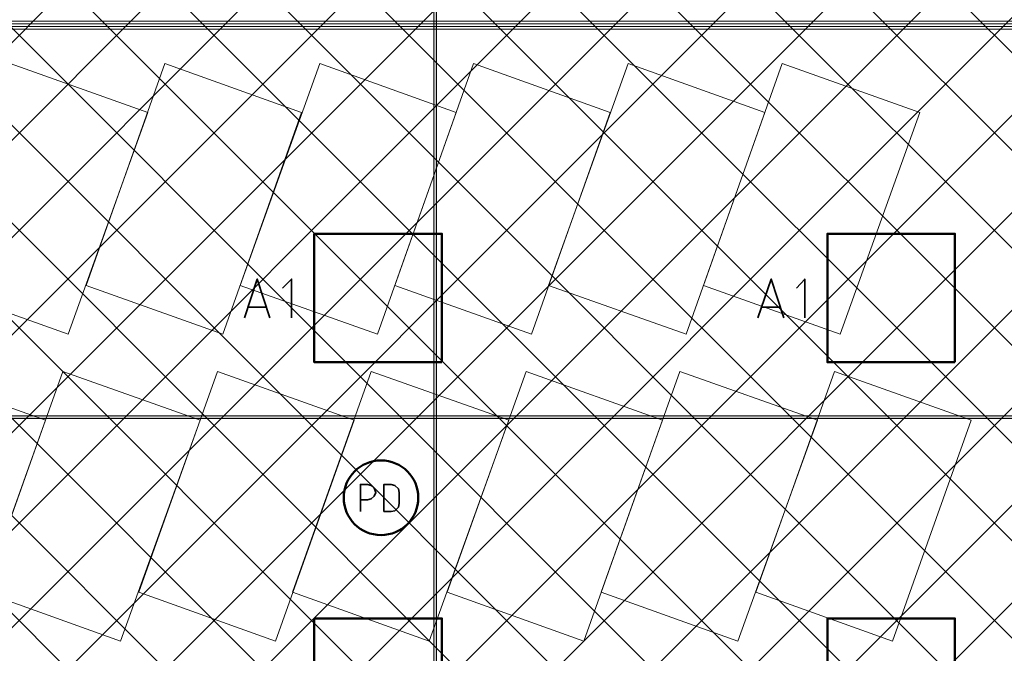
# Model space of a CAD drawing. Header units: millimetres. Extents: x 0.9 to 32.8, y 0.3 to 23.1.
# Tile 69 of 111: x 17.4 to 19.2, y 1.7 to 2.9. Entities that reach past the tile are written whole.
import ezdxf

# ---------------------------------------------------------------- set-up
doc = ezdxf.new("R2010")
doc.units = ezdxf.units.MM
doc.layers.add('PDF_Geometry', color=9, linetype='Continuous', true_color=0x808080)
doc.layers.add('PDF_Solid Fills', color=7, linetype='Continuous')

msp = doc.modelspace()

# ---------------------------------------------------------------- hatches: boundary and pattern name
h = msp.add_hatch()
h.set_pattern_fill('ANSI37', color=256, scale=0.04)
h.paths.add_polyline_path([(14.5873, 4.1666), (23.317, 4.1666), (23.317, 0.705), (14.5873, 0.705)])
at = {"layer": 'PDF_Solid Fills', "true_color": 0x808080, "transparency": 33554559}
msp.add_hatch(color=8, dxfattribs=at).paths.add_polyline_path([(28.2152, 2.1699), (28.2152, 2.1733), (1.3427, 2.1733), (1.3427, 2.1683), (28.2152, 2.1683)])

# ---------------------------------------------------------------- linework, layer by layer
at = {"layer": 'PDF_Geometry', "lineweight": 5}
msp.add_lwpolyline([(18.1905, 0.4266), (18.1905, 22.9359), (18.1905, 22.9143), (18.1855, 22.9143), (18.1855, 22.9359), (18.1855, 0.4266)], dxfattribs=at)
at = {"layer": 'PDF_Geometry', "lineweight": 18}
for points in [[(20.3971, 2.8949), (14.5689, 2.8949)], [(20.3971, 2.8899), (14.5689, 2.8899)], [(20.3971, 2.8849), (14.5689, 2.8849)]]:
    msp.add_lwpolyline(points, dxfattribs=at)
at = {"layer": 'PDF_Geometry', "color": 254, "lineweight": 18, "true_color": 0xdcdcdc}
msp.add_lwpolyline([(19.3154, 1.0366), (19.3154, 2.8999), (15.8622, 2.8999), (15.8622, 1.0366)], close=True, dxfattribs=at)
at = {"layer": 'PDF_Geometry', "lineweight": 18}
for points in [[(17.2605, 2.4132), (17.5122, 2.3233), (17.6588, 2.7316), (17.4055, 2.8216)], [(17.5455, 2.4132), (17.7972, 2.3233), (17.9421, 2.7316), (17.6905, 2.8216)], [(17.8288, 2.4132), (18.0821, 2.3233), (18.2271, 2.7316), (17.9755, 2.8216)], [(18.1138, 2.4132), (18.3655, 2.3233), (18.5105, 2.7316), (18.2588, 2.8216)], [(18.3971, 2.4132), (18.6505, 2.3233), (18.7955, 2.7316), (18.5438, 2.8216)], [(18.6821, 2.4132), (18.9338, 2.3233), (19.0804, 2.7316), (18.8271, 2.8216)], [(17.0722, 1.8483), (17.3255, 1.7583), (17.4705, 2.1649), (17.2188, 2.2549)], [(17.3572, 1.8483), (17.6088, 1.7583), (17.7555, 2.1649), (17.5022, 2.2549)], [(17.6422, 1.8483), (17.8938, 1.7583), (18.0388, 2.1649), (17.7871, 2.2549)], [(17.9255, 1.8483), (18.1771, 1.7583), (18.3238, 2.1649), (18.0705, 2.2549)], [(18.2105, 1.8483), (18.4621, 1.7583), (18.6071, 2.1649), (18.3555, 2.2549)], [(18.4938, 1.8483), (18.7455, 1.7583), (18.8921, 2.1649), (18.6388, 2.2549)], [(18.7788, 1.8483), (19.0305, 1.7583), (19.1754, 2.1649), (18.9238, 2.2549)]]:
    msp.add_lwpolyline(points, close=True, dxfattribs=at)
at = {"layer": 'PDF_Geometry', "color": 3, "lineweight": 50}
for points in [[(18.2005, 2.2716), (18.2005, 2.5082), (17.9655, 2.5082), (17.9655, 2.2716)], [(19.1454, 2.2716), (19.1454, 2.5082), (18.9105, 2.5082), (18.9105, 2.2716)], [(18.2005, 1.5633), (18.2005, 1.7999), (17.9655, 1.7999), (17.9655, 1.5633)], [(19.1454, 1.5633), (19.1454, 1.7999), (18.9105, 1.7999), (18.9105, 1.5633)]]:
    msp.add_lwpolyline(points, close=True, dxfattribs=at)
at = {"layer": 'PDF_Geometry', "color": 7, "lineweight": 35}
for points in [[(17.8371, 2.3532), (17.8605, 2.4249), (17.8838, 2.3532)], [(17.9238, 2.3532), (17.9238, 2.4249), (17.9072, 2.4083)], [(18.7821, 2.3532), (18.8071, 2.4249), (18.8305, 2.3532)], [(18.8688, 2.3532), (18.8688, 2.4249), (18.8538, 2.4083)], [(17.8772, 2.3733), (17.8438, 2.3733)], [(18.8238, 2.3733), (18.7888, 2.3733)], [(18.0505, 1.9966), (18.0505, 2.0466), (18.0638, 2.0466), (18.0705, 2.0449), (18.0755, 2.0399), (18.0788, 2.0316), (18.0755, 2.0249), (18.0705, 2.0199), (18.0638, 2.0183), (18.0505, 2.0183)]]:
    msp.add_lwpolyline(points, dxfattribs=at)
at = {"layer": 'PDF_Geometry', "lineweight": 5}
msp.add_lwpolyline([(28.2152, 2.1699), (28.2152, 2.1733), (1.3427, 2.1733), (1.3427, 2.1683), (28.2152, 2.1683)], close=True, dxfattribs=at)
at = {"layer": 'PDF_Geometry', "color": 7, "lineweight": 35}
msp.add_lwpolyline([(18.0938, 1.9966), (18.1071, 1.9966), (18.1138, 1.9983), (18.1205, 2.0049), (18.1221, 2.0116), (18.1221, 2.0316), (18.1205, 2.0383), (18.1138, 2.0449), (18.1071, 2.0466), (18.0938, 2.0466)], close=True, dxfattribs=at)
at = {"layer": 'PDF_Geometry', "color": 3, "lineweight": 50}
msp.add_circle((18.0884, 2.0222), 0.0687, dxfattribs=at)
at = {"layer": 'PDF_Solid Fills', "color": 8, "lineweight": 5, "true_color": 0x808080, "transparency": 33554559}
msp.add_solid([(18.1905, 0.4266), (18.1905, 22.9359), (18.1855, 0.4266), (18.1855, 22.9359)], dxfattribs=at)

doc.saveas('drawing.dxf')
